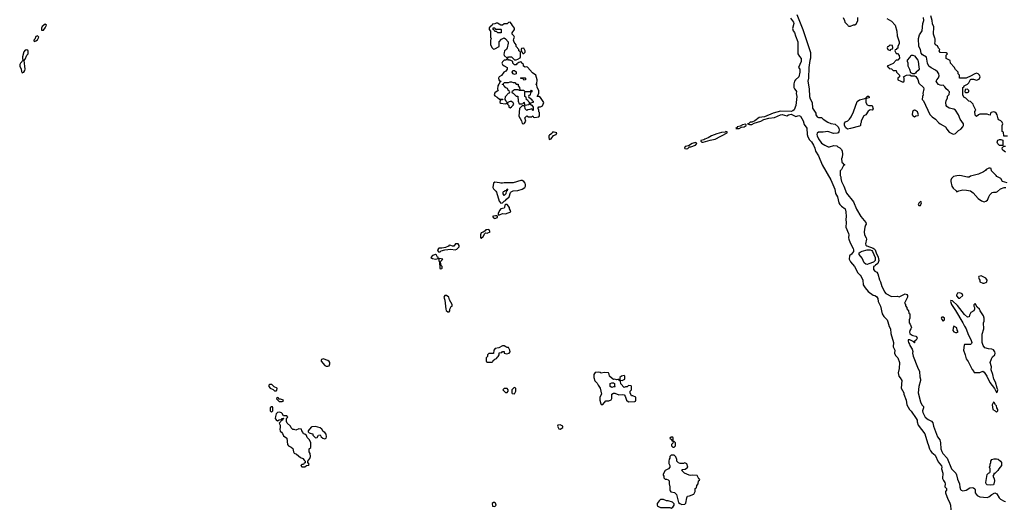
# Model space of a CAD drawing. Header units: inches. Extents: x 2789275 to 2951659, y 860290 to 1033804.
# Tile 214 of 256: x 2896556 to 2909514, y 933355 to 939801. Entities that reach past the tile are written whole.
import ezdxf

# ---------------------------------------------------------------- set-up
doc = ezdxf.new("R2010")
doc.units = ezdxf.units.IN
doc.header["$MEASUREMENT"] = 0
doc.layers.add('C8993', color=7, linetype='Continuous')
doc.layers.add('C9903', color=7, linetype='Continuous')

msp = doc.modelspace()

# ---------------------------------------------------------------- linework, layer by layer
at = {"layer": 'C8993', "color": 2, "elevation": 2}
for points in [[(2896890, 939742), (2896851, 939710), (2896842, 939690), (2896845, 939665), (2896870, 939665), (2896890, 939692), (2896908, 939730)], [(2896790, 939588), (2896770, 939578), (2896757, 939543), (2896742, 939530), (2896742, 939522), (2896750, 939514), (2896770, 939522), (2896790, 939534), (2896808, 939570)], [(2896650, 939406), (2896630, 939398), (2896610, 939378), (2896591, 939310), (2896591, 939290), (2896602, 939270), (2896567, 939230), (2896559, 939210), (2896556, 939190), (2896575, 939150), (2896578, 939118), (2896590, 939102), (2896610, 939111), (2896624, 939130), (2896629, 939150), (2896616, 939264), (2896630, 939282), (2896650, 939334), (2896666, 939350), (2896666, 939390)], [(2899850, 934998), (2899834, 934990), (2899834, 934970), (2899854, 934950), (2899893, 934933), (2899910, 934914), (2899930, 934914), (2899942, 934918), (2899946, 934950), (2899907, 934967), (2899876, 934996)], [(2899870, 934706), (2899854, 934690), (2899854, 934650), (2899870, 934634), (2899886, 934650), (2899886, 934690), (2899882, 934702)]]:
    msp.add_lwpolyline(points, close=True, dxfattribs=at)
for points in [[(2900000, 934802), (2899990, 934806), (2899966, 934806), (2899962, 934822), (2899950, 934826), (2899938, 934822), (2899934, 934810), (2899970, 934774), (2900000, 934774)], [(2900000, 934623), (2899975, 934635), (2899950, 934628), (2899932, 934610), (2899921, 934579), (2899918, 934550), (2899930, 934532), (2899950, 934522), (2899970, 934532), (2900000, 934538)], [(2900000, 934523), (2899998, 934522), (2899994, 934510), (2899972, 934490), (2899984, 934464), (2899986, 934430), (2899981, 934410), (2899986, 934386), (2900000, 934372)]]:
    msp.add_lwpolyline(points, dxfattribs=at)
at = {"layer": 'C9903', "color": 2}
for points, elevation in [([(2906782, 939870), (2906861, 939670), (2906962, 939370), (2906965, 939295), (2906955, 939265), (2906943, 939170), (2906938, 939030), (2906930, 938990), (2906947, 938890), (2906951, 938790), (2906960, 938760), (2906985, 938710), (2906990, 938634), (2907034, 938570), (2907034, 938550), (2907050, 938522), (2907070, 938514), (2907110, 938514), (2907132, 938492), (2907192, 938450), (2907230, 938435), (2907290, 938427), (2907329, 938389), (2907338, 938370), (2907341, 938350), (2907337, 938323), (2907328, 938312), (2907314, 938306), (2907264, 938304), (2907190, 938329), (2907130, 938318), (2907070, 938320), (2907051, 938309), (2907048, 938290), (2907053, 938270), (2907070, 938231), (2907110, 938175), (2907150, 938147), (2907194, 938126), (2907214, 938126), (2907270, 938145), (2907310, 938142), (2907325, 938125), (2907350, 938112), (2907371, 938091), (2907382, 938070), (2907385, 938030), (2907382, 937990), (2907372, 937970), (2907374, 937930), (2907378, 937918), (2907390, 937914), (2907398, 937898), (2907414, 937890), (2907398, 937882), (2907372, 937830), (2907352, 937810), (2907354, 937750), (2907362, 937730), (2907361, 937710), (2907371, 937670), (2907403, 937610), (2907436, 937516), (2907530, 937405), (2907570, 937305), (2907628, 937208), (2907691, 937130), (2907698, 937110), (2907686, 937094), (2907678, 937070), (2907671, 937009), (2907674, 936970), (2907696, 936930), (2907701, 936910), (2907687, 936850), (2907690, 936834), (2907705, 936825), (2907790, 936794), (2907803, 936783), (2907813, 936770), (2907826, 936730), (2907854, 936674), (2907862, 936630), (2907855, 936605), (2907848, 936592), (2907817, 936570), (2907806, 936554), (2907792, 936550), (2907793, 936513), (2907812, 936492), (2907837, 936477), (2907850, 936454), (2907870, 936374), (2907885, 936350), (2907902, 936290), (2907925, 936250), (2907937, 936217), (2907957, 936197), (2908030, 936156), (2908110, 936162), (2908130, 936152), (2908210, 936191), (2908230, 936182), (2908238, 936170), (2908238, 936150), (2908232, 936132), (2908202, 936070), (2908212, 936050), (2908213, 936033), (2908230, 936014), (2908233, 935993), (2908252, 935970), (2908258, 935938), (2908272, 935930), (2908272, 935870), (2908262, 935850), (2908262, 935810), (2908274, 935794), (2908291, 935750), (2908285, 935730), (2908271, 935710), (2908265, 935685), (2908271, 935671), (2908291, 935651), (2908310, 935642), (2908350, 935636), (2908358, 935630), (2908365, 935610), (2908356, 935584), (2908334, 935570), (2908334, 935546), (2908327, 935547), (2908322, 935562), (2908270, 935588), (2908250, 935586), (2908247, 935570), (2908251, 935550), (2908266, 935530), (2908272, 935510), (2908303, 935463), (2908311, 935431), (2908307, 935410), (2908315, 935370), (2908370, 935225), (2908397, 935170), (2908401, 935101), (2908411, 935070), (2908411, 935050), (2908387, 934973), (2908380, 934890), (2908411, 934770), (2908430, 934731), (2908451, 934710), (2908451, 934690), (2908437, 934650), (2908441, 934630), (2908471, 934570), (2908510, 934536), (2908554, 934514), (2908573, 934493), (2908583, 934450), (2908635, 934310), (2908667, 934270), (2908675, 934230), (2908679, 934150), (2908690, 934118), (2908707, 934090), (2908763, 934030), (2908817, 933890), (2908876, 933830), (2908886, 933810), (2908896, 933750), (2908926, 933690), (2908927, 933647), (2908937, 933617), (2908946, 933606), (2908970, 933599), (2909012, 933608), (2909061, 933639), (2909090, 933643), (2909110, 933639), (2909126, 933626), (2909131, 933611), (2909131, 933570), (2909158, 933538), (2909190, 933521), (2909290, 933511), (2909310, 933518), (2909350, 933552), (2909390, 933574), (2909417, 933557), (2909446, 933506), (2909462, 933490), (2909510, 933461), (2909530, 933458)], 6), ([(2909554, 938266), (2909507, 938267), (2909502, 938322), (2909486, 938330), (2909486, 938410), (2909495, 938430), (2909488, 938450), (2909470, 938468), (2909443, 938483), (2909435, 938495), (2909419, 938550), (2909409, 938570), (2909390, 938584), (2909370, 938589), (2909341, 938579), (2909332, 938570), (2909330, 938546), (2909310, 938548), (2909290, 938558), (2909190, 938558), (2909174, 938550), (2909150, 938526), (2909130, 938546), (2909128, 938592), (2909138, 938610), (2909108, 938670), (2909106, 938690), (2909070, 938726), (2909047, 938727), (2909008, 938768), (2908983, 938783), (2908968, 938810), (2908966, 938910), (2908982, 938918), (2908986, 938930), (2909030, 938952), (2909048, 938970), (2909068, 939012), (2909080, 939020), (2909110, 939018), (2909150, 939005), (2909182, 939018), (2909195, 939050), (2909189, 939070), (2909170, 939089), (2909150, 939095), (2909117, 939083), (2909080, 939060), (2909011, 939029), (2908926, 939030), (2908926, 939070), (2908906, 939090), (2908906, 939110), (2908870, 939146), (2908855, 939175), (2908806, 939230), (2908802, 939262), (2908748, 939290), (2908748, 939332), (2908766, 939350), (2908750, 939366), (2908669, 939369), (2908658, 939390), (2908666, 939410), (2908650, 939426), (2908635, 939455), (2908608, 939470), (2908598, 939490), (2908606, 939510), (2908606, 939550), (2908598, 939558), (2908584, 939610), (2908588, 939708), (2908570, 939746), (2908566, 939790), (2908548, 939852)], 6), ([(2906700, 939820), (2906741, 939770), (2906746, 939750), (2906726, 939686), (2906736, 939656), (2906754, 939634), (2906764, 939590), (2906798, 939510), (2906798, 939350), (2906817, 939317), (2906841, 939290), (2906841, 939250), (2906805, 939170), (2906822, 939150), (2906822, 939110), (2906811, 939050), (2906765, 939010), (2906751, 938990), (2906742, 938958), (2906745, 938910), (2906751, 938891), (2906772, 938870), (2906777, 938857), (2906776, 938830), (2906785, 938790), (2906771, 938670), (2906747, 938613), (2906730, 938599), (2906710, 938594), (2906570, 938597), (2906470, 938572), (2906357, 938523), (2906290, 938513), (2906231, 938469), (2906190, 938453), (2906168, 938452), (2906150, 938435), (2906134, 938430), (2906162, 938422), (2906190, 938423), (2906222, 938438), (2906310, 938465), (2906350, 938488), (2906414, 938506), (2906490, 938513), (2906570, 938547), (2906590, 938551), (2906650, 938536), (2906673, 938547), (2906710, 938556), (2906770, 938528), (2906810, 938539), (2906830, 938531), (2906867, 938470), (2906881, 938421), (2906914, 938374), (2906920, 938290), (2906930, 938258), (2906950, 938221), (2906975, 938195), (2907004, 938150), (2907021, 938110), (2907031, 938070), (2907070, 938010), (2907116, 937890), (2907230, 937691), (2907259, 937630), (2907283, 937570), (2907293, 937513), (2907319, 937470), (2907335, 937390), (2907348, 937368), (2907370, 937345), (2907418, 937310), (2907427, 937270), (2907431, 937210), (2907427, 937170), (2907431, 937130), (2907427, 937070), (2907464, 936984), (2907467, 936970), (2907463, 936930), (2907467, 936910), (2907484, 936864), (2907526, 936790), (2907531, 936770), (2907531, 936749), (2907504, 936716), (2907476, 936690), (2907471, 936650), (2907490, 936611), (2907541, 936550), (2907586, 936470), (2907618, 936438), (2907630, 936418), (2907651, 936370), (2907658, 936310), (2907681, 936270), (2907723, 936223), (2907790, 936176), (2907812, 936170), (2907830, 936158), (2907851, 936130), (2907855, 936090), (2907883, 936030), (2907905, 935930), (2907930, 935892), (2907971, 935851), (2907983, 935823), (2908000, 935760), (2908017, 935730), (2908021, 935670), (2908055, 935550), (2908052, 935492), (2908072, 935450), (2908071, 935410), (2908082, 935382), (2908112, 935350), (2908136, 935290), (2908131, 935210), (2908118, 935150), (2908127, 935107), (2908145, 935085), (2908165, 935050), (2908158, 934950), (2908192, 934890), (2908192, 934870), (2908223, 934790), (2908231, 934730), (2908266, 934670), (2908288, 934648), (2908356, 934550), (2908366, 934530), (2908366, 934506), (2908382, 934462), (2908467, 934350), (2908503, 934230), (2908514, 934210), (2908531, 934150), (2908544, 934124), (2908562, 934102), (2908603, 934070), (2908642, 933982), (2908687, 933927), (2908691, 933910), (2908687, 933890), (2908703, 933830), (2908702, 933762), (2908713, 933733), (2908731, 933710), (2908736, 933690), (2908732, 933650), (2908752, 933630), (2908752, 933608), (2908742, 933590), (2908742, 933570), (2908771, 933490), (2908794, 933450), (2908807, 933410), (2908811, 933350)], 2), ([(2907392, 939830), (2907412, 939792), (2907414, 939770), (2907440, 939740), (2907454, 939730), (2907458, 939718), (2907470, 939714), (2907490, 939714), (2907528, 939732), (2907547, 939733), (2907568, 939752), (2907588, 939790), (2907588, 939830)], 10), ([(2907970, 939818), (2908030, 939782), (2908078, 939730), (2908101, 939650), (2908106, 939590), (2908131, 939510), (2908131, 939489), (2908113, 939447), (2908112, 939428), (2908098, 939422), (2908093, 939407), (2908078, 939402), (2908074, 939390), (2908090, 939354), (2908110, 939354), (2908132, 939330), (2908133, 939293), (2908113, 939267), (2908090, 939266), (2908050, 939226), (2907974, 939190), (2907993, 939173), (2907998, 939158), (2908030, 939154), (2908050, 939134), (2908093, 939133), (2908094, 939110), (2908134, 939070), (2908134, 939050), (2908114, 939030), (2908114, 939010), (2908154, 938990), (2908170, 938985), (2908190, 938985), (2908198, 938990), (2908198, 939030), (2908186, 939050), (2908228, 939072), (2908270, 939074), (2908290, 939062), (2908330, 939062), (2908351, 939051), (2908375, 939015), (2908390, 938965), (2908451, 938910), (2908456, 938890), (2908443, 938830), (2908446, 938810), (2908438, 938790), (2908432, 938750), (2908451, 938731), (2908534, 938554), (2908564, 938524), (2908610, 938491), (2908646, 938446), (2908668, 938428), (2908710, 938410), (2908741, 938390), (2908758, 938358), (2908790, 938321), (2908830, 938298), (2908850, 938292), (2908870, 938302), (2908910, 938342), (2908940, 938360), (2908968, 938390), (2908978, 938410), (2908978, 938430), (2908932, 938492), (2908909, 938550), (2908870, 938609), (2908850, 938624), (2908790, 938635), (2908758, 938658), (2908749, 938670), (2908744, 938710), (2908749, 938731), (2908768, 938770), (2908768, 938792), (2908790, 938814), (2908793, 938850), (2908775, 938870), (2908749, 938889), (2908730, 938918), (2908710, 938938), (2908690, 938935), (2908670, 938939), (2908650, 938949), (2908629, 938970), (2908618, 938990), (2908628, 939010), (2908650, 939034), (2908656, 939064), (2908652, 939090), (2908635, 939115), (2908610, 939137), (2908550, 939169), (2908522, 939190), (2908502, 939230), (2908490, 939306), (2908437, 939337), (2908422, 939362), (2908409, 939410), (2908389, 939450), (2908386, 939554), (2908397, 939603), (2908434, 939654), (2908441, 939750), (2908457, 939790), (2908451, 939830)], 10), ([(2909530, 938058), (2909510, 938068), (2909490, 938088), (2909488, 938112), (2909506, 938134), (2909530, 938134)], 6), ([(2909550, 937655), (2909489, 937669), (2909468, 937710), (2909416, 937736), (2909408, 937750), (2909346, 937810), (2909342, 937842), (2909330, 937846), (2909310, 937846), (2909274, 937830), (2909265, 937815), (2909241, 937799), (2909174, 937766), (2909070, 937739), (2909050, 937729), (2909029, 937729), (2908930, 937749), (2908890, 937747), (2908845, 937735), (2908818, 937710), (2908811, 937690), (2908811, 937670), (2908825, 937610), (2908843, 937583), (2908882, 937550), (2908890, 937534), (2908914, 937546), (2908970, 937559), (2909017, 937557), (2909067, 937547), (2909103, 937523), (2909170, 937445), (2909215, 937415), (2909250, 937405), (2909270, 937411), (2909293, 937427), (2909309, 937471), (2909325, 937495), (2909356, 937524), (2909370, 937531), (2909409, 937531), (2909423, 937537), (2909465, 937575), (2909512, 937592), (2909532, 937592)], 10), ([(2900000, 934774), (2900010, 934774), (2900022, 934778), (2900026, 934790), (2900000, 934802)], 2), ([(2900000, 934372), (2900015, 934355), (2900030, 934322), (2900072, 934290), (2900082, 934210), (2900094, 934190), (2900130, 934174), (2900150, 934154), (2900158, 934110), (2900170, 934092), (2900200, 934080), (2900250, 934038), (2900284, 934024), (2900300, 934000), (2900314, 933990), (2900313, 933967), (2900298, 933962), (2900293, 933947), (2900270, 933946), (2900254, 933930), (2900270, 933914), (2900310, 933914), (2900330, 933934), (2900362, 933938), (2900366, 933950), (2900346, 933970), (2900346, 933990), (2900374, 934026), (2900382, 934050), (2900379, 934090), (2900366, 934110), (2900366, 934150), (2900386, 934170), (2900388, 934230), (2900368, 934270), (2900340, 934300), (2900330, 934326), (2900310, 934346), (2900289, 934349), (2900282, 934370), (2900268, 934390), (2900266, 934410), (2900230, 934415), (2900190, 934398), (2900170, 934406), (2900150, 934406), (2900130, 934426), (2900122, 934450), (2900078, 934490), (2900068, 934510), (2900066, 934550), (2900086, 934570), (2900070, 934586), (2900030, 934586), (2900010, 934618), (2900000, 934623)], 2), ([(2900000, 934538), (2900002, 934538), (2900010, 934552), (2900030, 934554), (2900034, 934550), (2900018, 934542), (2900014, 934530), (2900000, 934523)], 2)]:
    msp.add_lwpolyline(points, dxfattribs=dict(at, elevation=elevation))
for points, elevation in [([(2903010, 939768), (2902990, 939766), (2902970, 939746), (2902933, 939747), (2902910, 939728), (2902888, 939728), (2902845, 939755), (2902825, 939755), (2902810, 939746), (2902778, 939742), (2902773, 939727), (2902758, 939722), (2902753, 939707), (2902738, 939702), (2902734, 939690), (2902734, 939670), (2902754, 939650), (2902752, 939570), (2902762, 939550), (2902754, 939530), (2902754, 939470), (2902772, 939430), (2902790, 939412), (2902810, 939418), (2902866, 939450), (2902866, 939510), (2902896, 939544), (2902930, 939562), (2902951, 939551), (2902985, 939510), (2902985, 939490), (2902972, 939430), (2902962, 939410), (2902938, 939390), (2902930, 939366), (2902926, 939346), (2902932, 939330), (2902970, 939294), (2902982, 939298), (2902990, 939312), (2903030, 939314), (2903070, 939274), (2903090, 939274), (2903110, 939282), (2903142, 939298), (2903146, 939310), (2903146, 939370), (2903142, 939382), (2903126, 939390), (2903126, 939410), (2903088, 939448), (2903088, 939470), (2903065, 939505), (2903055, 939530), (2903058, 939550), (2903068, 939570), (2903058, 939590), (2903038, 939610), (2903035, 939630), (2903068, 939670), (2903069, 939690), (2903043, 939723), (2903030, 939748)], 2), ([(2902830, 939674), (2902890, 939674), (2902894, 939670), (2902894, 939630), (2902890, 939626), (2902850, 939626), (2902830, 939646), (2902810, 939646), (2902802, 939662), (2902786, 939670), (2902787, 939693), (2902810, 939694), (2902818, 939678)], 2), ([(2908010, 939466), (2907998, 939462), (2907993, 939447), (2907978, 939442), (2907974, 939430), (2907982, 939410), (2908010, 939394), (2908027, 939413), (2908042, 939418), (2908046, 939430), (2908042, 939462)], 10), ([(2903190, 939426), (2903158, 939422), (2903154, 939410), (2903158, 939378), (2903170, 939374), (2903178, 939358), (2903190, 939354), (2903207, 939373), (2903208, 939390)], 2), ([(2908310, 939086), (2908282, 939102), (2908270, 939146), (2908249, 939189), (2908249, 939230), (2908238, 939250), (2908238, 939270), (2908270, 939302), (2908290, 939332), (2908310, 939332), (2908330, 939325), (2908378, 939270), (2908380, 939260), (2908383, 939210), (2908394, 939150), (2908382, 939130), (2908352, 939110), (2908344, 939096), (2908330, 939086)], 10), ([(2902970, 939286), (2902954, 939270), (2902930, 939268), (2902910, 939248), (2902901, 939230), (2902910, 939212), (2902930, 939192), (2902971, 939171), (2902972, 939148), (2902956, 939124), (2902928, 939112), (2902895, 939065), (2902866, 939050), (2902858, 939030), (2902862, 939010), (2902870, 938994), (2902894, 938990), (2902878, 938982), (2902862, 938950), (2902848, 938932), (2902846, 938886), (2902851, 938869), (2902810, 938838), (2902801, 938810), (2902810, 938798), (2902841, 938781), (2902870, 938754), (2902913, 938753), (2902910, 938746), (2902878, 938742), (2902874, 938710), (2902890, 938702), (2902946, 938694), (2902962, 938698), (2902966, 938710), (2902956, 938736), (2902946, 938750), (2902948, 938790), (2902990, 938834), (2903002, 938838), (2903006, 938850), (2903002, 938862), (2902990, 938866), (2902975, 938895), (2902947, 938907), (2902942, 938922), (2902930, 938926), (2902922, 938942), (2902910, 938946), (2902908, 938952), (2902922, 938958), (2902930, 938974), (2902990, 938974), (2903010, 938982), (2903030, 938982), (2903050, 938972), (2903072, 938972), (2903090, 938954), (2903110, 938954), (2903114, 938950), (2903114, 938930), (2903134, 938910), (2903138, 938878), (2903150, 938874), (2903190, 938874), (2903194, 938866), (2903133, 938867), (2903118, 938878), (2903070, 938878), (2903054, 938870), (2903034, 938850), (2903038, 938838), (2903050, 938834), (2903090, 938794), (2903113, 938793), (2903114, 938730), (2903130, 938694), (2903170, 938694), (2903182, 938698), (2903190, 938714), (2903194, 938710), (2903198, 938678), (2903210, 938674), (2903230, 938682), (2903256, 938684), (2903266, 938690), (2903266, 938710), (2903246, 938730), (2903242, 938742), (2903227, 938747), (2903222, 938782), (2903206, 938790), (2903206, 938854), (2903270, 938854), (2903282, 938858), (2903290, 938872), (2903294, 938870), (2903294, 938850), (2903278, 938842), (2903272, 938808), (2903258, 938802), (2903254, 938790), (2903258, 938778), (2903270, 938774), (2903294, 938750), (2903298, 938738), (2903314, 938730), (2903314, 938710), (2903278, 938702), (2903274, 938690), (2903297, 938677), (2903314, 938650), (2903313, 938607), (2903306, 938610), (2903302, 938622), (2903290, 938626), (2903270, 938618), (2903244, 938616), (2903230, 938606), (2903208, 938628), (2903202, 938662), (2903190, 938666), (2903170, 938666), (2903132, 938630), (2903127, 938530), (2903162, 938470), (2903170, 938434), (2903190, 938432), (2903200, 938440), (2903215, 938465), (2903206, 938510), (2903230, 938534), (2903250, 938522), (2903298, 938522), (2903310, 938534), (2903318, 938518), (2903330, 938514), (2903390, 938522), (2903396, 938536), (2903398, 938578), (2903386, 938590), (2903386, 938610), (2903378, 938630), (2903380, 938640), (2903388, 938652), (2903410, 938652), (2903435, 938665), (2903455, 938710), (2903435, 938735), (2903410, 938778), (2903390, 938788), (2903368, 938788), (2903389, 938830), (2903388, 938868), (2903366, 938910), (2903362, 938942), (2903348, 938950), (2903362, 938958), (2903368, 939010), (2903348, 939070), (2903303, 939103), (2903238, 939178), (2903230, 939182), (2903210, 939178), (2903186, 939190), (2903186, 939210), (2903166, 939230), (2903162, 939242), (2903150, 939246), (2903124, 939236), (2903100, 939220), (2903090, 939208), (2903070, 939206), (2903048, 939230), (2903046, 939250), (2903010, 939268), (2902990, 939268), (2902982, 939282)], 2), ([(2903070, 939078), (2903049, 939089), (2903038, 939110), (2903047, 939133), (2903070, 939132), (2903090, 939114), (2903090, 939086)], 2), ([(2903190, 939006), (2903182, 939022), (2903150, 939026), (2903146, 939030), (2903150, 939034), (2903210, 939034), (2903214, 939030), (2903214, 939010), (2903210, 939008)], 2), ([(2909030, 938886), (2908998, 938882), (2908994, 938850), (2909002, 938842), (2909030, 938842), (2909046, 938850), (2909046, 938870)], 6), ([(2903030, 938726), (2903010, 938726), (2902974, 938710), (2902974, 938690), (2902992, 938672), (2902994, 938650), (2903010, 938642), (2903030, 938654), (2903050, 938674), (2903058, 938690), (2903050, 938706)], 2), ([(2907774, 938610), (2907750, 938615), (2907723, 938597), (2907692, 938550), (2907665, 938535), (2907632, 938470), (2907631, 938449), (2907622, 938430), (2907622, 938410), (2907617, 938403), (2907610, 938398), (2907490, 938369), (2907450, 938359), (2907430, 938377), (2907410, 938409), (2907410, 938438), (2907425, 938455), (2907455, 938470), (2907478, 938490), (2907498, 938522), (2907529, 938590), (2907576, 938724), (2907610, 938745), (2907678, 938762), (2907690, 938774), (2907702, 938778), (2907710, 938792), (2907733, 938793), (2907734, 938770), (2907698, 938762), (2907692, 938748), (2907691, 938710), (2907710, 938678), (2907730, 938671), (2907774, 938670), (2907790, 938626)], 6), ([(2908330, 938608), (2908310, 938598), (2908305, 938590), (2908302, 938550), (2908314, 938530), (2908330, 938522), (2908350, 938534), (2908382, 938538), (2908386, 938550), (2908370, 938586), (2908347, 938607)], 10), ([(2906107, 938427), (2906070, 938417), (2906039, 938401), (2905998, 938390), (2905997, 938383), (2905982, 938370), (2906010, 938367), (2906026, 938370), (2906055, 938385), (2906091, 938389), (2906118, 938410), (2906118, 938418)], 2), ([(2903590, 938322), (2903570, 938318), (2903558, 938302), (2903530, 938282), (2903521, 938270), (2903518, 938250), (2903522, 938230), (2903530, 938222), (2903550, 938232), (2903582, 938278), (2903618, 938290), (2903626, 938310)], 2), ([(2905850, 938328), (2905839, 938321), (2905790, 938315), (2905730, 938298), (2905661, 938270), (2905616, 938244), (2905574, 938230), (2905560, 938220), (2905522, 938210), (2905522, 938202), (2905534, 938190), (2905550, 938187), (2905643, 938217), (2905710, 938228), (2905868, 938310), (2905866, 938326)], 2), ([(2905450, 938184), (2905405, 938170), (2905360, 938140), (2905312, 938130), (2905307, 938110), (2905310, 938107), (2905330, 938101), (2905350, 938107), (2905370, 938126), (2905390, 938127), (2905449, 938150), (2905469, 938170), (2905460, 938180)], 2), ([(2909450, 938146), (2909430, 938166), (2909418, 938190), (2909430, 938214), (2909450, 938222), (2909470, 938222), (2909493, 938213), (2909494, 938146), (2909490, 938146)], 6), ([(2903150, 937685), (2903050, 937654), (2902930, 937655), (2902910, 937648), (2902890, 937648), (2902870, 937655), (2902810, 937662), (2902792, 937650), (2902784, 937590), (2902790, 937572), (2902824, 937544), (2902832, 937532), (2902868, 937410), (2902890, 937385), (2902910, 937392), (2902930, 937412), (2902950, 937422), (2902961, 937439), (2902999, 937470), (2903014, 937526), (2903025, 937535), (2903050, 937546), (2903110, 937551), (2903170, 937571), (2903202, 937590), (2903214, 937610), (2903214, 937630), (2903209, 937650), (2903192, 937672), (2903170, 937684)], 2), ([(2902930, 937488), (2902918, 937510), (2902918, 937530), (2902922, 937538), (2902938, 937542), (2902947, 937553), (2902962, 937558), (2902970, 937574), (2902974, 937570), (2902972, 937548), (2902958, 937542), (2902952, 937510)], 2), ([(2908410, 937406), (2908390, 937386), (2908382, 937370), (2908390, 937354), (2908410, 937354), (2908426, 937390), (2908422, 937402)], 10), ([(2902970, 937369), (2902950, 937368), (2902942, 937358), (2902938, 937330), (2902930, 937318), (2902890, 937309), (2902871, 937290), (2902852, 937250), (2902854, 937234), (2902870, 937232), (2902909, 937251), (2902950, 937246), (2903018, 937270), (2903015, 937290), (2903002, 937310), (2903002, 937330)], 2), ([(2902819, 937219), (2902790, 937216), (2902778, 937210), (2902790, 937192), (2902810, 937185), (2902842, 937198), (2902846, 937210), (2902838, 937218)], 2), ([(2902730, 937038), (2902690, 937034), (2902680, 937020), (2902657, 937003), (2902630, 936993), (2902621, 936970), (2902622, 936930), (2902630, 936925), (2902655, 936945), (2902676, 936984), (2902687, 936993), (2902710, 936992), (2902746, 937010)], 2), ([(2902308, 936852), (2902290, 936848), (2902270, 936818), (2902250, 936818), (2902230, 936829), (2902210, 936833), (2902199, 936821), (2902159, 936801), (2902110, 936793), (2902070, 936793), (2902056, 936770), (2902058, 936758), (2902066, 936746), (2902090, 936746), (2902102, 936758), (2902149, 936771), (2902230, 936778), (2902287, 936773), (2902310, 936782), (2902338, 936810), (2902338, 936830), (2902326, 936850)], 2), ([(2907710, 936580), (2907690, 936582), (2907670, 936601), (2907642, 936662), (2907604, 936710), (2907605, 936730), (2907618, 936742), (2907645, 936755), (2907710, 936771), (2907750, 936769), (2907770, 936761), (2907781, 936750), (2907815, 936670), (2907816, 936630), (2907793, 936610), (2907730, 936587)], 2), ([(2902030, 936708), (2901990, 936696), (2901967, 936670), (2901990, 936656), (2902030, 936647), (2902062, 936658), (2902066, 936670), (2902055, 936675), (2902040, 936700)], 2), ([(2902082, 936658), (2902074, 936650), (2902074, 936630), (2902082, 936610), (2902087, 936530), (2902090, 936522), (2902110, 936525), (2902115, 936530), (2902118, 936550), (2902104, 936564), (2902095, 936610), (2902098, 936622), (2902126, 936650)], 2), ([(2909210, 936428), (2909178, 936422), (2909174, 936410), (2909184, 936384), (2909194, 936370), (2909194, 936350), (2909233, 936333), (2909250, 936332), (2909270, 936342), (2909286, 936350), (2909288, 936370), (2909270, 936398)], 10), ([(2902150, 936172), (2902139, 936150), (2902150, 936110), (2902165, 935990), (2902170, 935974), (2902190, 935954), (2902210, 935954), (2902218, 935970), (2902218, 935990), (2902236, 936024), (2902246, 936030), (2902246, 936050), (2902213, 936113), (2902203, 936150), (2902175, 936170)], 2), ([(2908810, 936106), (2908805, 936090), (2908821, 936050), (2908873, 935973), (2908970, 935810), (2908988, 935768), (2909011, 935730), (2909037, 935657), (2909074, 935590), (2909085, 935550), (2909082, 935538), (2909070, 935526), (2908990, 935526), (2908984, 935516), (2908978, 935450), (2908998, 935390), (2909010, 935334), (2909040, 935300), (2909090, 935194), (2909114, 935170), (2909118, 935158), (2909130, 935154), (2909190, 935154), (2909230, 935174), (2909250, 935162), (2909285, 935110), (2909324, 935024), (2909385, 934945), (2909410, 934894), (2909422, 934898), (2909428, 934930), (2909418, 934950), (2909397, 935030), (2909374, 935070), (2909362, 935130), (2909342, 935190), (2909346, 935230), (2909329, 935290), (2909344, 935336), (2909359, 935361), (2909389, 935390), (2909395, 935410), (2909389, 935430), (2909370, 935455), (2909350, 935464), (2909306, 935466), (2909259, 935479), (2909235, 935510), (2909222, 935550), (2909223, 935663), (2909244, 935730), (2909242, 935810), (2909249, 935831), (2909249, 935870), (2909240, 935900), (2909195, 935970), (2909188, 935990), (2909156, 936016), (2909130, 936066), (2909113, 936047), (2909112, 936030), (2909122, 936010), (2909122, 935990), (2909112, 935970), (2909072, 935948), (2909054, 935910), (2909053, 935887), (2909030, 935886), (2908990, 935918), (2908899, 936039), (2908830, 936098)], 10), ([(2908930, 936206), (2908898, 936202), (2908884, 936176), (2908884, 936164), (2908910, 936134), (2908930, 936134), (2908966, 936170), (2908958, 936190)], 10), ([(2908710, 935886), (2908690, 935886), (2908682, 935870), (2908690, 935854), (2908710, 935834), (2908726, 935850), (2908726, 935870)], 10), ([(2908850, 935766), (2908840, 935740), (2908838, 935710), (2908850, 935692), (2908870, 935682), (2908890, 935682), (2908906, 935690), (2908895, 935715), (2908890, 935746)], 10), ([(2902930, 935506), (2902910, 935506), (2902860, 935480), (2902814, 935470), (2902794, 935450), (2902793, 935407), (2902730, 935406), (2902713, 935387), (2902712, 935368), (2902694, 935350), (2902694, 935310), (2902698, 935298), (2902710, 935294), (2902770, 935294), (2902782, 935298), (2902787, 935313), (2902807, 935333), (2902830, 935342), (2902842, 935358), (2902855, 935365), (2902866, 935390), (2902867, 935413), (2902902, 935418), (2902910, 935434), (2902930, 935434), (2902934, 935410), (2902964, 935404), (2902998, 935410), (2903009, 935430), (2903008, 935448), (2902990, 935486), (2902970, 935486), (2902956, 935496)], 2), ([(2900550, 935335), (2900530, 935326), (2900524, 935316), (2900524, 935304), (2900572, 935250), (2900590, 935238), (2900610, 935238), (2900630, 935245), (2900637, 935270), (2900636, 935290), (2900630, 935302), (2900613, 935313)], 2), ([(2904170, 935162), (2904130, 935158), (2904112, 935130), (2904111, 935090), (2904127, 935047), (2904155, 935015), (2904167, 934990), (2904196, 934950), (2904214, 934870), (2904192, 934830), (2904191, 934790), (2904204, 934744), (2904210, 934734), (2904230, 934734), (2904270, 934782), (2904310, 934782), (2904342, 934798), (2904347, 934813), (2904348, 934872), (2904370, 934882), (2904390, 934882), (2904442, 934862), (2904490, 934866), (2904510, 934862), (2904526, 934846), (2904542, 934790), (2904570, 934772), (2904650, 934774), (2904662, 934778), (2904666, 934790), (2904666, 934830), (2904627, 934847), (2904609, 934849), (2904588, 934890), (2904588, 934912), (2904606, 934930), (2904606, 934970), (2904602, 934982), (2904570, 934986), (2904550, 934966), (2904530, 934966), (2904510, 934958), (2904468, 935008), (2904462, 935042), (2904446, 935050), (2904442, 935062), (2904430, 935066), (2904410, 935058), (2904390, 935068), (2904370, 935066), (2904355, 935075), (2904318, 935110), (2904315, 935135), (2904306, 935150), (2904250, 935154), (2904210, 935146), (2904196, 935156)], 2), ([(2904510, 935115), (2904474, 935110), (2904452, 935090), (2904454, 935054), (2904487, 935053), (2904510, 935062), (2904518, 935070), (2904522, 935090), (2904518, 935110)], 2), ([(2902970, 934946), (2902930, 934946), (2902914, 934930), (2902950, 934894), (2902970, 934894), (2902986, 934910), (2902986, 934930)], 2), ([(2903062, 934958), (2903034, 934930), (2903034, 934890), (2903038, 934878), (2903070, 934874), (2903086, 934910), (2903086, 934950)], 2), ([(2904350, 934958), (2904326, 934970), (2904328, 935010), (2904350, 935022), (2904370, 935022), (2904382, 935010), (2904382, 934982), (2904391, 934971), (2904390, 934966), (2904370, 934966)], 2), ([(2909370, 934766), (2909354, 934730), (2909362, 934670), (2909394, 934650), (2909410, 934634), (2909427, 934653), (2909428, 934670), (2909415, 934690), (2909410, 934718), (2909398, 934730), (2909382, 934762)], 10), ([(2900450, 934444), (2900400, 934440), (2900390, 934438), (2900352, 934390), (2900353, 934373), (2900364, 934364), (2900390, 934352), (2900414, 934350), (2900414, 934330), (2900450, 934294), (2900470, 934302), (2900490, 934332), (2900510, 934334), (2900525, 934310), (2900545, 934290), (2900570, 934281), (2900588, 934290), (2900595, 934310), (2900590, 934346), (2900570, 934368), (2900550, 934378), (2900532, 934412), (2900510, 934429)], 2), ([(2903670, 934466), (2903638, 934462), (2903634, 934450), (2903650, 934414), (2903670, 934412), (2903690, 934422), (2903706, 934430), (2903706, 934450)], 2), ([(2905150, 934306), (2905130, 934306), (2905114, 934290), (2905133, 934273), (2905138, 934258), (2905150, 934254), (2905158, 934262), (2905158, 934290)], 2), ([(2905170, 934246), (2905158, 934242), (2905153, 934227), (2905134, 934210), (2905134, 934190), (2905150, 934174), (2905170, 934174), (2905186, 934190), (2905186, 934230)], 2), ([(2905170, 934066), (2905130, 934066), (2905114, 934050), (2905114, 934030), (2905104, 934016), (2905098, 933990), (2905100, 933960), (2905112, 933930), (2905114, 933910), (2905094, 933890), (2905050, 933868), (2905024, 933816), (2905024, 933804), (2905032, 933790), (2905034, 933770), (2905050, 933754), (2905070, 933752), (2905090, 933742), (2905102, 933730), (2905102, 933690), (2905111, 933650), (2905111, 933610), (2905117, 933597), (2905126, 933586), (2905175, 933575), (2905202, 933550), (2905225, 933445), (2905242, 933430), (2905270, 933419), (2905310, 933422), (2905322, 933438), (2905335, 933505), (2905346, 933530), (2905370, 933532), (2905430, 933554), (2905446, 933590), (2905446, 933630), (2905462, 933638), (2905466, 933670), (2905486, 933690), (2905488, 933732), (2905502, 933738), (2905506, 933750), (2905496, 933756), (2905470, 933798), (2905410, 933804), (2905390, 933801), (2905366, 933806), (2905306, 933830), (2905266, 933870), (2905280, 933880), (2905316, 933884), (2905348, 933910), (2905334, 933954), (2905310, 933968), (2905290, 933958), (2905250, 933958), (2905227, 933967), (2905206, 933990), (2905206, 934010), (2905190, 934046)], 2), ([(2909330, 933673), (2909290, 933679), (2909275, 933690), (2909269, 933710), (2909288, 933812), (2909307, 933833), (2909322, 933838), (2909326, 933850), (2909326, 933890), (2909318, 933910), (2909327, 933933), (2909328, 933950), (2909338, 933970), (2909338, 933990), (2909349, 934011), (2909380, 934020), (2909410, 934021), (2909434, 934014), (2909465, 933990), (2909478, 933970), (2909478, 933930), (2909442, 933890), (2909430, 933866), (2909390, 933828), (2909374, 933826), (2909374, 933814), (2909362, 933790), (2909379, 933759), (2909384, 933730), (2909378, 933690), (2909370, 933678)], 6), ([(2902810, 933446), (2902790, 933446), (2902774, 933430), (2902778, 933398), (2902810, 933394), (2902826, 933410), (2902816, 933436)], 2), ([(2905030, 933486), (2904990, 933486), (2904972, 933468), (2904945, 933430), (2904945, 933410), (2904950, 933402), (2904962, 933390), (2904990, 933379), (2905110, 933378), (2905130, 933372), (2905150, 933382), (2905168, 933410), (2905167, 933427), (2905146, 933450), (2905090, 933468), (2905068, 933468)], 2)]:
    msp.add_lwpolyline(points, close=True, dxfattribs=dict(at, elevation=elevation))

doc.saveas('drawing.dxf')
